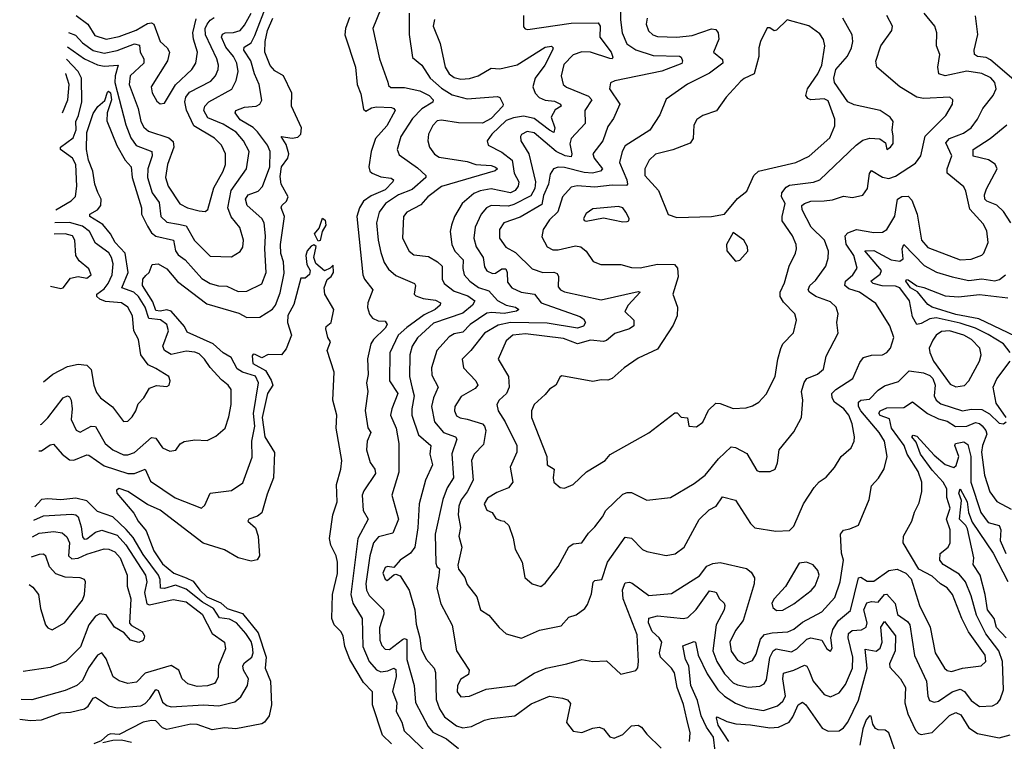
# Model space of a CAD drawing. Extents: x 1843161 to 1959474, y 907081 to 1016326.
# Tile 169 of 256: x 1846725 to 1851279, y 981726 to 985065. Entities that reach past the tile are written whole.
import ezdxf

# ---------------------------------------------------------------- set-up
doc = ezdxf.new("R2010")
doc.units = 0

msp = doc.modelspace()

# ---------------------------------------------------------------- linework, layer by layer
at = {"layer": '0CON20XD'}
for points in [[(1846821.2, 983192.9), (1846825, 983193.9), (1846855, 983223.9), (1846925, 983316.4), (1846945, 983324.5), (1846955, 983320.6), (1846962.3, 983305), (1846967, 983265), (1846962.6, 983215), (1846986, 983166), (1847005, 983157.1), (1847055, 983184.1), (1847075, 983183.5), (1847120.7, 983105), (1847155.5, 983075.5), (1847205, 983052.7), (1847225, 983051.9), (1847255, 983062.1), (1847335, 983132.9), (1847355, 983129.5), (1847385, 983084.3), (1847418.8, 983068.8), (1847446.5, 983073.5), (1847467.3, 983102.7), (1847485, 983113.1), (1847535, 983121.1), (1847591.7, 983118.3), (1847631.4, 983138.6), (1847674.5, 983175.5), (1847692.3, 983227.7), (1847702.1, 983285), (1847702.7, 983355), (1847688.9, 983375), (1847658.4, 983398.4), (1847605, 983455.5), (1847580, 983495), (1847555, 983518.8), (1847535, 983527.7), (1847495, 983530.9), (1847425, 983516.7), (1847394.6, 983534.6), (1847387.2, 983555), (1847413.3, 983625), (1847405.3, 983655), (1847376.3, 983676.3), (1847322.5, 983682.5), (1847304.2, 983735), (1847274.4, 983785), (1847252.9, 983805), (1847196.8, 983825), (1847225.8, 983895), (1847212.3, 983985), (1847166.1, 984035), (1847145, 984075.2), (1847108.4, 984118.4), (1847049.1, 984155), (1847048.9, 984165), (1847085, 984185.2), (1847100, 984205), (1847101, 984235), (1847086.2, 984266.2), (1847071.7, 984305), (1847063.4, 984365), (1847042.2, 984415), (1847034.2, 984465), (1847035, 984543.8), (1847065, 984630.8), (1847086.5, 984663.5), (1847118.2, 984691.8), (1847130.5, 984729.5), (1847135, 984734.4), (1847145, 984727.4), (1847149.3, 984695), (1847129.1, 984635), (1847127.6, 984597.6), (1847173.2, 984483.2), (1847212.1, 984415), (1847239.8, 984385), (1847245.6, 984335), (1847288.4, 984195), (1847288.3, 984165), (1847315, 984109.3), (1847335, 984079.2), (1847355, 984064.3), (1847435.4, 984045.4), (1847445.2, 983995.2), (1847457.2, 983977.2), (1847489.4, 983955), (1847567.8, 983867.8), (1847605.2, 983845.2), (1847643.9, 983833.9), (1847682.5, 983832.5), (1847735, 983808), (1847775, 983810), (1847845, 983842.9), (1847864.1, 983895), (1847858, 984005), (1847861.9, 984065), (1847855.2, 984125.2), (1847844.6, 984145), (1847776.2, 984206.2), (1847768.7, 984235), (1847781.3, 984255), (1847828.3, 984271.7), (1847847.1, 984292.9), (1847881.5, 984385), (1847883.3, 984455), (1847870.7, 984485), (1847825, 984546.9), (1847805, 984566.2), (1847745, 984602.6), (1847721.5, 984635), (1847724.8, 984645.2), (1847765, 984661.2), (1847818, 984665), (1847834.7, 984675.3), (1847845, 984693.3), (1847832.9, 984765), (1847810.2, 984815), (1847794.5, 984875), (1847761.1, 984925), (1847762.3, 984937.7), (1847795, 984957.7), (1847811.6, 984991.6), (1847869.2, 985140.8)], [(1846945, 984940), (1847023.8, 984883.8), (1847085, 984857.3), (1847115, 984849.7), (1847179.5, 984855), (1847165.7, 984805), (1847164.6, 984775.4), (1847215, 984579.1), (1847239.3, 984519.3), (1847263.5, 984483.5), (1847335.9, 984455), (1847337.7, 984435), (1847317, 984375), (1847315.2, 984335), (1847336.9, 984265), (1847369.6, 984219.6), (1847377.4, 984155), (1847405, 984128.3), (1847459.8, 984119.8), (1847495, 984111.2), (1847533.6, 984043.6), (1847605, 983971.1), (1847705, 983967.8), (1847745, 983993.3), (1847756.4, 984013.6), (1847759.3, 984045), (1847743.2, 984103.2), (1847702.7, 984152.7), (1847688.1, 984195), (1847702.4, 984275), (1847773.6, 984375), (1847785.6, 984455.6), (1847760, 984505), (1847726.4, 984545), (1847665, 984582.1), (1847595, 984612), (1847576.1, 984645), (1847580.8, 984665), (1847599.2, 984685), (1847705.9, 984744.1), (1847725.5, 984784.5), (1847734.4, 984825), (1847728.4, 984865), (1847713.2, 984895), (1847678.1, 984938.1), (1847657.8, 984985), (1847662.2, 984997.8), (1847674.4, 985005), (1847713.2, 985006.8), (1847744, 985016), (1847765, 985039.4), (1847795.5, 985095)], [(1846949.7, 985006.6), (1846983.1, 984993.1), (1847015, 984958.3), (1847065, 984923), (1847115, 984910.6), (1847175, 984923.6), (1847255, 984954.1), (1847278.3, 984948.3), (1847282.6, 984915), (1847298.3, 984885), (1847298.4, 984865), (1847235.7, 984805), (1847230.7, 984765), (1847272.4, 984655), (1847284.3, 984594.3), (1847298.2, 984568.2), (1847320, 984550), (1847415, 984518.3), (1847435, 984501.9), (1847438.1, 984475), (1847408, 984395), (1847398.8, 984335), (1847410.9, 984295), (1847465, 984213.8), (1847500.8, 984195), (1847555, 984180.5), (1847582.4, 984177.6), (1847595, 984187.5), (1847622.8, 984287.2), (1847666.2, 984365), (1847676.4, 984395), (1847677.3, 984445), (1847658, 984485), (1847625, 984517.6), (1847529.4, 984575), (1847496.6, 984646.6), (1847489.2, 984685), (1847493.8, 984706.2), (1847510.2, 984729.8), (1847608.7, 984781.4), (1847629.7, 984805), (1847642.8, 984835), (1847644.7, 984855), (1847636.5, 984885), (1847583.3, 984995), (1847582.6, 985025), (1847591.4, 985045), (1847605, 985063.8), (1847624.3, 985075.7)], [(1846985.2, 985085.2), (1847039.3, 985045), (1847072.5, 984992.5), (1847125, 984976), (1847185, 984987), (1847262.7, 985017.3), (1847315, 985047.7), (1847335, 985050.8), (1847345, 985044.5), (1847374, 984964), (1847407.5, 984935), (1847416.9, 984915), (1847407.9, 984875), (1847333.4, 984755), (1847337.4, 984727.4), (1847358.9, 984688.9), (1847375, 984675.6), (1847395, 984678.6), (1847446, 984764), (1847520.6, 984835), (1847539.3, 984865), (1847547.8, 984915), (1847528.5, 984975), (1847526.2, 985005), (1847540.6, 985069.4)], [(1848394.8, 985115), (1848358.5, 985025), (1848388.9, 984885), (1848426.9, 984776.9), (1848430.7, 984760.7), (1848441.6, 984751.6), (1848505, 984751), (1848575, 984736.1), (1848618.4, 984715), (1848637.6, 984695), (1848636.3, 984683.7), (1848585, 984652.5), (1848541.1, 984608.9), (1848487.9, 984525), (1848470, 984465), (1848480.6, 984440.6), (1848565, 984379.4), (1848603.5, 984345), (1848603.8, 984335), (1848540.7, 984279.3), (1848476.7, 984255), (1848417.2, 984215), (1848387.5, 984175), (1848375.7, 984125), (1848382, 984045), (1848395, 983988), (1848411.2, 983941.2), (1848430.3, 983910.3), (1848465, 983881.8), (1848550.6, 983845), (1848555.6, 983835), (1848549.2, 983795), (1848557.3, 983787.3), (1848591.2, 983775), (1848647.6, 983767.6), (1848670.3, 983755), (1848669.2, 983745), (1848645.7, 983725), (1848595, 983699.9), (1848515, 983641.9), (1848475.3, 983605), (1848436.4, 983523.6), (1848435.7, 983395), (1848473.9, 983335), (1848445.3, 983265), (1848439.4, 983235), (1848465.3, 983175), (1848477.7, 983105), (1848478.2, 982971.8), (1848446.7, 982865), (1848476.9, 982755), (1848450.5, 982689.5), (1848385, 982672.7), (1848361, 982645), (1848343.6, 982585), (1848325.5, 982455), (1848329.1, 982425), (1848341, 982401), (1848406.7, 982335), (1848408.4, 982315), (1848388.4, 982251.6), (1848390.2, 982195), (1848399.9, 982169.9), (1848415, 982152.5), (1848435, 982151.2), (1848495, 982196.8), (1848505, 982202.4), (1848515, 982197.8), (1848514.6, 982104.6), (1848549.7, 981985), (1848555.9, 981905.9), (1848613.8, 981795), (1848635, 981768.2), (1848698.2, 981738.2), (1848755, 981692.9)], [(1848526.6, 985095), (1848526.5, 984996.5), (1848540.9, 984890.9), (1848585, 984854.5), (1848622.9, 984795), (1848675, 984748), (1848725, 984717.9), (1848795, 984699.3), (1848935, 984710.6), (1848945.5, 984705.5), (1848960.6, 984675), (1848960, 984665), (1848905, 984608.3), (1848865, 984587.3), (1848755, 984587.6), (1848675, 984601), (1848655, 984597.8), (1848635, 984576.5), (1848615.9, 984535), (1848612.7, 984505), (1848619.7, 984475), (1848642.7, 984442.7), (1848665, 984430), (1848795, 984409.5), (1848835.1, 984395.1), (1848905, 984390.2), (1848925, 984383.1), (1848935.4, 984375), (1848923.2, 984366.8), (1848675, 984293.5), (1848612.5, 984245), (1848580.5, 984209.5), (1848515, 984175.4), (1848499.6, 984155), (1848495.6, 984055), (1848525.7, 983995), (1848547.2, 983977.2), (1848615, 983970.3), (1848657.7, 983945), (1848678.5, 983925), (1848679.4, 983865), (1848687.5, 983845), (1848735, 983810), (1848797.8, 983787.8), (1848830, 983765), (1848819.5, 983745), (1848775, 983707.8), (1848638.2, 983661.8), (1848565, 983592.7), (1848540.5, 983555), (1848529.8, 983515), (1848528, 983415), (1848539.9, 983359.9), (1848550, 983325), (1848537.8, 983265), (1848539.1, 983235), (1848569.7, 983145), (1848626.1, 983095), (1848621.1, 983055), (1848634.1, 983005), (1848602.4, 982935), (1848572.8, 982825), (1848566.5, 982713.5), (1848551.8, 982625), (1848532.8, 982597.2), (1848485, 982564.3), (1848455, 982530), (1848425.6, 982535.6), (1848415, 982530.6), (1848404.1, 982504.1), (1848415, 982476.2), (1848425, 982471.2), (1848455, 982496.7), (1848465, 982500), (1848485, 982492), (1848526, 982425), (1848552.3, 982335), (1848558.1, 982268.1), (1848575.3, 982205), (1848581.6, 982155), (1848605, 982106.5), (1848641.2, 982065), (1848648.2, 982045), (1848650.3, 981920.3), (1848665.9, 981875.9), (1848690.2, 981840.2), (1848745, 981797.3), (1848775, 981788.2), (1848814.8, 981795.2), (1848875, 981824.7), (1848905, 981832.4), (1849015, 981844.6), (1849090.6, 981899.4), (1849175, 981935.4), (1849236.1, 981926.1), (1849257.9, 981917.9), (1849271.9, 981901.9), (1849253.2, 981813.2), (1849285, 981772.9), (1849325, 981767.3), (1849375, 981787.5), (1849405, 981791.5), (1849425, 981784.5), (1849455, 981747.1), (1849475, 981741.4), (1849515, 981758.6), (1849555, 981798.1), (1849585, 981801.1), (1849601.5, 981791.5), (1849625, 981760), (1849691.5, 981695)], [(1849054.4, 985085), (1849055, 985032.5), (1849063, 985023), (1849075, 985020.6), (1849275, 985049.3), (1849400.2, 985050.2), (1849409.4, 985035), (1849407.5, 984985), (1849460, 984915), (1849467.9, 984892.1), (1849465.5, 984884.5), (1849455, 984885.5), (1849365, 984914.5), (1849325, 984917), (1849285, 984902.9), (1849241.6, 984858.4), (1849229.3, 984805), (1849238.5, 984765), (1849253.3, 984753.3), (1849355, 984711.8), (1849370.9, 984695), (1849338.4, 984645), (1849339.6, 984585), (1849274.7, 984515), (1849268.9, 984491.1), (1849278.7, 984445), (1849275, 984431.1), (1849247.3, 984435), (1849206.1, 984455), (1849105, 984542.6), (1849072.4, 984547.6), (1849045.3, 984534.7), (1849040.4, 984525), (1849042.7, 984505), (1849080, 984445), (1849109.8, 984315), (1849107.6, 984285), (1849088.9, 984251.1), (1849009.6, 984210.4), (1848985, 984203.3), (1848905, 984206.1), (1848884, 984195), (1848859.7, 984165), (1848831.1, 984105), (1848825.8, 984055), (1848836.8, 984015), (1848868.1, 983965), (1848875, 983921.4), (1848885, 983903.9), (1848910.9, 983890.9), (1848925, 983892.9), (1848955, 983913.1), (1848972.6, 983912.6), (1848979.8, 983895), (1848980.9, 983850.9), (1849000.5, 983825), (1849044.8, 983804.8), (1849106, 983796), (1849136.2, 983755), (1849315, 983691.9), (1849331.8, 983681.8), (1849341.6, 983665), (1849332.6, 983647.4), (1849305, 983638.8), (1849165, 983661.3), (1848995, 983664.2), (1848937.4, 983652.6), (1848874, 983615), (1848811.8, 983535), (1848771.6, 983495), (1848776.9, 983455), (1848834.7, 983395), (1848843.3, 983375), (1848831.5, 983358.5), (1848767.4, 983322.6), (1848738, 983275), (1848735.4, 983255), (1848745, 983231.9), (1848762.4, 983222.4), (1848795, 983216.9), (1848864.8, 983194.8), (1848875.3, 983185), (1848880, 983165), (1848869.8, 983100.2), (1848826.2, 983055), (1848814.7, 983025), (1848822.7, 982935), (1848795, 982880.4), (1848766.3, 982843.7), (1848756.6, 982815), (1848752.6, 982775), (1848763.8, 982715), (1848756.2, 982676.2), (1848770, 982625), (1848751, 982541), (1848755, 982522.5), (1848782.9, 982485), (1848795, 982452), (1848838.5, 982395), (1848855.7, 982335), (1848895, 982310.6), (1848942.5, 982252.5), (1848975, 982224), (1849045, 982203.1), (1849129.3, 982240.7), (1849229.4, 982260.6), (1849265, 982300.4), (1849298.3, 982311.7), (1849338.4, 982341.6), (1849350.8, 982359.2), (1849368.9, 982408.9), (1849377.7, 982462.3), (1849385, 982471.1), (1849417.1, 982475), (1849444.3, 982555), (1849525, 982670.6), (1849555, 982667.1), (1849605, 982614.5), (1849625, 982604.5), (1849715, 982585.6), (1849756.1, 982593.9), (1849798.9, 982625), (1849867.9, 982752.1), (1849913.2, 982796.8), (1849945.7, 982814.3), (1849975, 982857.8), (1850035, 982842.9), (1850105, 982734.2), (1850125, 982714.4), (1850221.7, 982698.3), (1850285, 982702), (1850305, 982722), (1850350.8, 982825), (1850399.6, 982900.4), (1850423.3, 982926.7), (1850455, 982948), (1850493, 982993), (1850525, 983044.2), (1850570.6, 983085), (1850584.5, 983115), (1850585.4, 983134.6), (1850575.9, 983195), (1850559.7, 983235), (1850536.7, 983265), (1850493.3, 983295), (1850483.2, 983315), (1850481.8, 983335), (1850499.6, 983355), (1850578.2, 983405), (1850610.6, 983479.4), (1850627.7, 983502.3), (1850665, 983513.5), (1850715, 983514.5), (1850735.7, 983525), (1850751.9, 983545), (1850768.5, 983595), (1850749.4, 983649.4), (1850685, 983752.5), (1850608.5, 983805), (1850560.3, 983820.3), (1850542.1, 983835), (1850544.2, 983855.8), (1850578.8, 983885), (1850598.8, 983915), (1850583, 983975), (1850547, 984027), (1850542.5, 984065), (1850555, 984079), (1850595, 984095.2), (1850675, 984081.1), (1850715, 984082.3), (1850736.1, 984093.9), (1850773, 984157), (1850784.7, 984235.3), (1850805, 984246.7), (1850835, 984248.2), (1850851.1, 984231.1), (1850876.1, 984165), (1850896.2, 984045), (1850925, 984011.8), (1851075, 983953.8), (1851125, 983956.8), (1851174.6, 983975.4), (1851184.4, 983985), (1851204.6, 984035), (1851198, 984088), (1851181, 984121), (1851119.1, 984189.1), (1851101.8, 984271.8), (1851092.3, 984292.3), (1851015.4, 984355), (1851014.7, 984375), (1851036.7, 984435), (1851008.8, 984495), (1851025, 984516.1), (1851089.9, 984540.1), (1851125.4, 984565), (1851155.3, 984605), (1851179.2, 984655), (1851226.9, 984715), (1851240.6, 984745), (1851234.7, 984775), (1851216.3, 984796.3), (1851175, 984816), (1851105, 984827.9), (1851005, 984806.2), (1850976.9, 984815), (1850970.8, 984845), (1850980.7, 984905), (1850965.6, 984945), (1850966.7, 985005), (1850956.9, 985035), (1850908.9, 985095)], [(1849504.3, 985115), (1849503, 985065), (1849511.1, 985005), (1849533.7, 984953.7), (1849575, 984925.6), (1849655, 984899.3), (1849776.9, 984896.9), (1849785, 984892.5), (1849790.9, 984875), (1849786.6, 984863.4), (1849695, 984827.9), (1849477.2, 984782.8), (1849456.9, 984773.1), (1849453.5, 984745), (1849500.8, 984675), (1849471.9, 984608.1), (1849445, 984570.8), (1849422.7, 984505), (1849375.4, 984445), (1849381.8, 984425), (1849420.4, 984375), (1849411.8, 984365), (1849374.3, 984355.7), (1849335, 984359.1), (1849245, 984382), (1849215, 984382.6), (1849194.4, 984375.6), (1849179.1, 984350.9), (1849171.2, 984305), (1849147.9, 984252.1), (1849139.7, 984210.3), (1849039, 984151), (1848964.5, 984125), (1848943.4, 984095), (1848944, 984055), (1848973.2, 984013.2), (1849018, 983988), (1849095, 983912.1), (1849145, 983896.4), (1849195, 983897.8), (1849210.9, 983890.9), (1849216.4, 983876.4), (1849215, 983828.6), (1849225.6, 983815.6), (1849245, 983806.4), (1849415, 983769.3), (1849585, 983808.1), (1849595, 983805.4), (1849539.8, 983745), (1849523.9, 983715), (1849564.7, 983675), (1849565, 983648.9), (1849544.6, 983635.4), (1849476.8, 983613.2), (1849439.4, 983580.6), (1849425, 983576), (1849365, 983582.9), (1849305, 983565.8), (1849240.7, 983590.7), (1849065, 983611.9), (1849005, 983606.1), (1848975, 983580), (1848937.5, 983495), (1848986, 983415), (1848988.6, 983365), (1848975.8, 983335), (1848941.8, 983305), (1848931.2, 983285), (1848938, 983255), (1848970, 983205), (1849023.5, 983095), (1849023.4, 983065), (1848993.8, 982995), (1849005.6, 982925), (1848985, 982898.5), (1848931.6, 982878.4), (1848888.7, 982851.3), (1848873.5, 982825), (1848885.3, 982795.3), (1848910, 982785), (1848927.5, 982757.5), (1848948.6, 982748.6), (1848965, 982744.4), (1848986.9, 982725), (1849006.6, 982666.6), (1849016, 982615), (1849048.1, 982555), (1849061.4, 982485), (1849094.5, 982454.5), (1849135, 982442.9), (1849155, 982458), (1849215, 982535.8), (1849264, 982626), (1849285, 982640.5), (1849325, 982644.3), (1849355, 982690), (1849385, 982718.1), (1849420.5, 982765), (1849435.6, 982795), (1849515, 982869.6), (1849535, 982877.9), (1849555, 982877.8), (1849625, 982841.9), (1849735, 982854.4), (1849845, 982919.1), (1849895, 982957.8), (1849956.8, 983033.2), (1850015, 983088.5), (1850035, 983086.2), (1850088.2, 983058.2), (1850119.2, 983005), (1850135, 982979.2), (1850145, 982974.4), (1850195.8, 982974.2), (1850218.8, 982985), (1850230, 983015), (1850237.5, 983075), (1850305, 983158), (1850341.1, 983225), (1850347.8, 983305), (1850341.2, 983345), (1850352.9, 983387.1), (1850365.7, 983405), (1850415, 983425.5), (1850442.1, 983447.9), (1850455, 983509.2), (1850510.4, 983615), (1850504.5, 983665), (1850510, 983705), (1850501.5, 983735), (1850475, 983759.3), (1850406.5, 983785), (1850377.3, 983805), (1850372.3, 983815), (1850379.6, 983835), (1850405, 983858.9), (1850453.5, 983925), (1850465, 983962.5), (1850465.4, 983994.6), (1850447.8, 984045), (1850385, 984105.3), (1850343.5, 984185), (1850342.5, 984205), (1850354.4, 984215.6), (1850384, 984226), (1850445, 984227.6), (1850485, 984232), (1850535, 984248.7), (1850577.2, 984242.8), (1850625, 984254), (1850646.2, 984285), (1850655.9, 984354.1), (1850665, 984367.8), (1850715, 984336.3), (1850745, 984330.2), (1850775, 984341.6), (1850868.9, 984401.1), (1850893.6, 984435), (1850913.3, 984526.7), (1851008.3, 984621.7), (1851039.1, 984675), (1851041.4, 984695), (1851026.4, 984706.4), (1850905, 984700), (1850875, 984707.2), (1850796, 984755), (1850690, 984845), (1850684.2, 984874.2), (1850708.2, 984945), (1850758.1, 985015), (1850761.1, 985035), (1850735.4, 985085)], [(1851325.2, 984785), (1851215, 984880), (1851195, 984890), (1851154.4, 984894.4), (1851141.2, 984905), (1851139.1, 984925), (1851156.8, 984996.8), (1851145, 985083.3)], [(1846812.6, 983070.6), (1846825, 983071), (1846865, 983097.6), (1846881.5, 983101.5), (1846920.7, 983055), (1846955, 983029.1), (1846975, 983026.9), (1847035, 983051.3), (1847045, 983050), (1847115, 983001.3), (1847225, 982965.6), (1847255, 982965.7), (1847305, 982986.2), (1847329.7, 982929.8), (1847443, 982853), (1847565, 982805.8), (1847581.1, 982818.9), (1847605.6, 982874.4), (1847705, 982886.9), (1847757.3, 982922.7), (1847799.4, 983040.6), (1847798.9, 983115), (1847811.5, 983185), (1847806.7, 983243.3), (1847828.6, 983385), (1847815, 983415.2), (1847755.1, 983435.1), (1847730.1, 983450.1), (1847702.2, 983502.2), (1847665, 983523.4), (1847620, 983565), (1847500, 983620), (1847486.7, 983645), (1847425, 983717), (1847405, 983722.7), (1847375, 983716.7), (1847355, 983719.8), (1847340.3, 983760.3), (1847293.1, 983835), (1847294.7, 983865), (1847308.3, 983881.7), (1847323.3, 983895), (1847336.7, 983933.3), (1847365, 983936.2), (1847405, 983913.3), (1847454.1, 983854.1), (1847590.4, 983750.4), (1847737.5, 983707.5), (1847775, 983688.1), (1847835, 983688.2), (1847893.7, 983726.3), (1847908.2, 983745), (1847929, 983801), (1847948.2, 983891.8), (1847945.6, 983945), (1847932.9, 983982.9), (1847930.9, 984025), (1847950, 984155), (1847933.6, 984195), (1847936.5, 984205), (1847958, 984225), (1847965.7, 984245), (1847933.8, 984305), (1847929.7, 984339.7), (1847936.2, 984385), (1847964.8, 984425), (1847969.8, 984445), (1847957.4, 984487.4), (1847934.4, 984525), (1847985, 984517.2), (1848011.2, 984521.2), (1848024.6, 984535), (1848028.4, 984565), (1847981.6, 984665), (1847983.1, 984725), (1847945.3, 984805), (1847905, 984828.4), (1847883.9, 984853.9), (1847859.2, 984915), (1847859.3, 984965), (1847870.9, 985015), (1847895, 985071.8)], [(1848250.6, 985075), (1848231.8, 985025), (1848228.4, 984995), (1848277.5, 984845), (1848285.4, 984765), (1848301.8, 984721.8), (1848315, 984651.2), (1848325, 984641.8), (1848352.2, 984657.8), (1848375, 984661.7), (1848445, 984658.7), (1848455.8, 984655), (1848461.5, 984645), (1848423.4, 984575), (1848370.3, 984515), (1848350.3, 984455), (1848339.6, 984385), (1848344.5, 984365), (1848355.7, 984355), (1848395, 984338.4), (1848442.6, 984332.6), (1848452.9, 984325), (1848450, 984315), (1848415, 984277.9), (1848350.2, 984249.8), (1848314.7, 984225), (1848297, 984195), (1848284.4, 984155), (1848311.1, 983885), (1848318.9, 983865), (1848358.5, 983815), (1848335.4, 983755), (1848333.8, 983733.8), (1848343.3, 983703.3), (1848357.1, 983685), (1848382.3, 983672.3), (1848415, 983670), (1848424.2, 983655), (1848415, 983638.2), (1848360.7, 983585), (1848349.3, 983565), (1848333.9, 983496.1), (1848336.2, 983423.8)], [(1848644, 985066), (1848637.3, 985035), (1848669.1, 984955), (1848692.9, 984845), (1848711.5, 984815), (1848735, 984797.6), (1848765, 984789.8), (1848805, 984792.6), (1848845.5, 984805), (1848905, 984840.6), (1848945, 984837.5), (1849025, 984857.3), (1849155, 984938.5), (1849185, 984942.9), (1849191.9, 984935), (1849188.8, 984925), (1849153.5, 984855), (1849109, 984795), (1849098.5, 984755), (1849109.6, 984725), (1849128.2, 984705), (1849155, 984693.4), (1849198.1, 984688.1), (1849225.4, 984675), (1849228.5, 984665), (1849202, 984648), (1849183, 984615), (1849199.2, 984565), (1849195.8, 984544.2), (1849175, 984553.8), (1849105, 984608.1), (1849055, 984618.9), (1849008.5, 984611.5), (1848975, 984598.5), (1848907.9, 984535), (1848887.1, 984505), (1848891.4, 984485), (1848955, 984452.6), (1849002.6, 984415), (1849012.5, 984355), (1849033.9, 984315), (1849029.6, 984295), (1849016.5, 984275), (1848995, 984264.9), (1848905, 984282.8), (1848855, 984273.5), (1848825, 984260.5), (1848770.8, 984215), (1848735.8, 984154.2), (1848721.2, 984115), (1848715.5, 984085), (1848723.3, 984025), (1848737.2, 983995), (1848775.7, 983955), (1848773.7, 983913.7), (1848780.9, 983885), (1848806.3, 983856.3), (1848846.7, 983826.7), (1848895, 983810.5), (1848935, 983766.8), (1848975, 983744.8), (1849017.8, 983735), (1849032.9, 983725), (1849022.7, 983717.3), (1848965, 983706.6), (1848908.8, 983711.2), (1848885, 983706.9), (1848808.1, 983655), (1848775, 983619.8), (1848735, 983611.1), (1848711.4, 983598.6), (1848653.5, 983535), (1848630, 983455), (1848630.9, 983420.9), (1848660, 983365), (1848638.6, 983315), (1848629.5, 983275), (1848643.7, 983205), (1848684.7, 983155), (1848741.2, 983135), (1848746.7, 983125), (1848723.4, 983056.6), (1848731.1, 982945), (1848701.2, 982898.8), (1848681.3, 982845), (1848646.7, 982685), (1848649.9, 982549.9), (1848654.5, 982535), (1848666.9, 982525), (1848663, 982493), (1848654.3, 982434.3), (1848672.2, 982362.2), (1848724.3, 982264.3), (1848744.5, 982145), (1848804.4, 982055), (1848800, 982035), (1848765, 982014.4), (1848749.3, 981985), (1848748, 981955), (1848765, 981931.8), (1848805, 981935.5), (1848881.9, 981968.1), (1849015, 981984.7), (1849105, 982042), (1849160, 982065), (1849255, 982084.1), (1849325, 982105.5), (1849375, 982096.4), (1849438.3, 982098.3), (1849505, 982036.7), (1849575, 982054.2), (1849583.3, 982066.7), (1849586.9, 982095), (1849581.1, 982218.9), (1849516.3, 982385), (1849513.3, 982426.7), (1849525, 982459.5), (1849545, 982462.9), (1849558.3, 982458.3), (1849635, 982401.2), (1849739.8, 982410.2), (1849868.5, 982491.5), (1849903.2, 982536.8), (1849931.1, 982548.9), (1849965, 982553.8), (1850086.2, 982526.2), (1850108.8, 982508.8), (1850122.9, 982482.9), (1850122.5, 982455), (1850070.7, 982285), (1850035, 982238.9), (1850010, 982185), (1850015, 982143.3), (1850045, 982102.1), (1850075, 982085.4), (1850115, 982100.4), (1850131.1, 982128.9), (1850150.6, 982199.4), (1850170.1, 982219.9), (1850205, 982228.9), (1850277.7, 982232.3), (1850305, 982245.8), (1850345, 982278.2), (1850434.8, 982325.2), (1850495, 982391.1), (1850519.2, 982465), (1850535.4, 982565), (1850526.3, 982596.3), (1850521.4, 982685), (1850535, 982704), (1850565, 982708.8), (1850605, 982726.7), (1850653.3, 982845), (1850665, 982908.8), (1850696.6, 982943.4), (1850723.1, 982986.9), (1850737.1, 983045), (1850725.2, 983115), (1850700.7, 983155), (1850615.7, 983255), (1850604.6, 983275), (1850603.8, 983296.2), (1850615, 983304.2), (1850655, 983308.9), (1850695, 983351.2), (1850725, 983370.7), (1850789.4, 983390.6), (1850839.4, 983440.6), (1850905, 983430.7), (1850935, 983419.8), (1850948.9, 983405), (1850959, 983375), (1850953.9, 983325), (1850964.2, 983305), (1850985, 983288.4), (1851085, 983254.8), (1851125, 983262.8), (1851175, 983261.6), (1851211, 983241), (1851255, 983198.1), (1851275, 983195.8), (1851287.5, 983205)], [(1849627, 985073), (1849623.1, 985045), (1849633.6, 985013.6), (1849652.9, 984995), (1849675, 984987.7), (1849765, 984984.7), (1849835, 984992), (1849925, 985023.4), (1849945, 985019.5), (1849954.7, 985004.7), (1849958.2, 984975), (1849934.4, 984915), (1849975, 984881.4), (1849977.1, 984865), (1849915, 984817.3), (1849813.3, 984766.7), (1849715, 984697.8), (1849685.5, 984625), (1849638.9, 984555), (1849525, 984482.1), (1849510.8, 984455), (1849499.5, 984405), (1849533, 984325), (1849536.4, 984305), (1849532, 984298), (1849465, 984299.4), (1849385, 984290.8), (1849303.4, 984296.6), (1849275, 984290.4), (1849234.7, 984245), (1849213.1, 984176.9), (1849175, 984138.8), (1849146.2, 984095), (1849140.5, 984060.5), (1849164.6, 984015), (1849191.1, 984001.1), (1849215, 983999.8), (1849295, 984019.2), (1849320.8, 984015), (1849344.5, 983995), (1849377.2, 983947.2), (1849412.6, 983932.6), (1849505, 983932.7), (1849555, 983918.2), (1849595, 983916.9), (1849675, 983933.8), (1849752.7, 983932.7), (1849768, 983915), (1849770.8, 983875), (1849746, 983795), (1849767.1, 983735), (1849765.4, 983695), (1849747.8, 983652.2), (1849675, 983541.1), (1849585, 983498.6), (1849520, 983455), (1849465, 983405.7), (1849445, 983397.1), (1849415, 983399.1), (1849375, 983390.6), (1849232.7, 983417.3), (1849225, 983413.3), (1849204.2, 983375), (1849174.7, 983355.3), (1849155, 983331.4), (1849104.3, 983285), (1849092.2, 983255), (1849091.8, 983225), (1849162.2, 983045), (1849164.4, 983005), (1849197.5, 982985), (1849192.1, 982945), (1849195.5, 982925.5), (1849225, 982901.2), (1849245, 982898), (1849285, 982914.2), (1849346.1, 982973.9), (1849432.5, 983025), (1849456.5, 983053.5), (1849635, 983154.4), (1849755, 983245.8), (1849765.8, 983245.8), (1849785, 983226.7), (1849813, 983223), (1849820, 983185), (1849855, 983181.2), (1849885, 983203.3), (1849911.2, 983258.8), (1849945, 983290.8), (1849965, 983289.4), (1850025, 983266.4), (1850085, 983270), (1850115, 983278.2), (1850144.3, 983295), (1850176.8, 983333.2), (1850219.6, 983415), (1850231.2, 983495), (1850245.4, 983544.6), (1850255, 983565.8), (1850304.2, 983615.8), (1850317.1, 983675), (1850310, 983705), (1850257.9, 983757.9), (1850241.8, 983785), (1850242.7, 983805), (1850262.4, 983847.6), (1850283.8, 983925), (1850313.8, 983985), (1850317.7, 984005), (1850316.1, 984025), (1850298.9, 984065), (1850251.9, 984135), (1850250.8, 984155), (1850265.2, 984215), (1850248.7, 984245), (1850249.6, 984265), (1850269.4, 984290.6), (1850285, 984299.5), (1850396, 984314), (1850426, 984324), (1850594.5, 984485), (1850625, 984507.3), (1850656.7, 984516.7), (1850703.7, 984513.7), (1850728.8, 984495), (1850735, 984464.2), (1850753.3, 984475), (1850765, 984493.3), (1850765, 984527.5), (1850760.8, 984555), (1850765.6, 984595), (1850750.8, 984615), (1850705, 984644.5), (1850585, 984671.5), (1850555, 984685.4), (1850494.1, 984775), (1850490, 984795), (1850500.3, 984835), (1850553.4, 984896.6), (1850572.4, 984935), (1850578.7, 984965), (1850574.6, 984995), (1850532.2, 985072.2)], [(1849765, 984150.8), (1849925, 984154.2), (1849985, 984166.2), (1850045, 984237.5), (1850087.9, 984272.1), (1850120.6, 984345), (1850142.5, 984365), (1850315, 984405.2), (1850376.2, 984433.8), (1850471.2, 984518.8), (1850495.4, 984575), (1850495.5, 984604.5), (1850465, 984690.7), (1850445, 984699.3), (1850384.3, 984694.3), (1850370.4, 984700.4), (1850361.2, 984715), (1850368.7, 984745), (1850417.2, 984815), (1850434.8, 984855), (1850449.2, 984945), (1850443.2, 984973.2), (1850425, 985000), (1850375, 985036.4), (1850275, 985064.2), (1850225, 985017.5), (1850214.2, 985014.2), (1850195, 985027.5), (1850182, 985028), (1850151.4, 984965), (1850144.3, 984935), (1850144.2, 984895), (1850122.5, 984815), (1850075, 984793.6), (1850059.6, 984780.4), (1849993.1, 984706.9), (1849947, 984643), (1849885, 984621.5), (1849856.6, 984603.4), (1849843.2, 984576.8), (1849839.1, 984515), (1849825.6, 984494.4), (1849745, 984462.5), (1849665, 984442.5), (1849636.2, 984415), (1849615.5, 984375), (1849616.4, 984345), (1849679.5, 984275), (1849723.9, 984163.9), (1849765, 984150.8)], [(1846891.6, 984186), (1846963.3, 984226.7), (1846982.6, 984247.4), (1846988.9, 984295), (1846984.3, 984395), (1846968.9, 984425), (1846913.4, 984465), (1846914.1, 984475), (1846971.8, 984518.2), (1846986, 984556), (1846984.5, 984595), (1846997.3, 984622.7), (1847011.8, 984685), (1847011.2, 984795), (1846995.2, 984825), (1846940.9, 984882.1)], [(1846923.3, 984633.9), (1846948, 984695), (1846952.9, 984765), (1846937.9, 984815), (1846936.3, 984817.2)], [(1851309.5, 984125), (1851275, 984177.5), (1851245, 984206.6), (1851198.9, 984225), (1851188.6, 984235), (1851187.7, 984255), (1851196.9, 984283.1), (1851245.6, 984375), (1851237.3, 984397.3), (1851206.5, 984416.5), (1851135, 984434.5), (1851134.6, 984465), (1851212.9, 984515), (1851290.8, 984579.2)], [(1849515, 984130), (1849535, 984131.2), (1849542.5, 984135), (1849543.3, 984145), (1849528.8, 984175), (1849514.1, 984194.1), (1849495, 984200.8), (1849375, 984189.5), (1849345, 984168.6), (1849332.5, 984145), (1849336, 984136), (1849345, 984132.9), (1849425, 984148.8), (1849515, 984130)], [(1846835.1, 983389.3), (1846877.5, 983425), (1846945, 983460.3), (1846995, 983471.6), (1847035, 983466.2), (1847055, 983446.2), (1847067.3, 983375), (1847080.3, 983340.3), (1847098.6, 983315), (1847153.9, 983273.9), (1847205, 983205.8), (1847225, 983207.5), (1847245, 983227.5), (1847262.5, 983255), (1847272.7, 983287.3), (1847298.1, 983315), (1847325, 983360.8), (1847357.6, 983372.4), (1847405, 983368.8), (1847416.7, 983375), (1847420, 983395), (1847413.8, 983415), (1847355, 983450.8), (1847319.1, 983469.1), (1847285.3, 983515), (1847273.6, 983585), (1847252.4, 983625), (1847246.1, 983695), (1847224.2, 983735), (1847195.7, 983755.7), (1847121.1, 983761.1), (1847095, 983772), (1847081.8, 983785), (1847081.5, 983795), (1847115, 983820.7), (1847134.5, 983845), (1847152.2, 983885), (1847156.3, 983935), (1847149.8, 983965), (1847137.3, 983987.3), (1847075, 984031.6), (1847047, 984085), (1847015, 984110.5), (1846955, 984126.3), (1846887.3, 984125.6)], [(1848105, 984041.2), (1848088.9, 984075), (1848109.6, 984100.4), (1848125, 984146.7), (1848137.3, 984137.3), (1848140, 984115), (1848124.4, 984085.6), (1848115, 984044.2), (1848105, 984041.2)], [(1846866.5, 983832.7), (1846915, 983821.9), (1846926, 983825), (1846960.2, 983869.8), (1846995, 983876.9), (1847035, 983868.9), (1847055.3, 983884.7), (1847045, 983912.5), (1847000.2, 983950.2), (1846984.2, 983974.2), (1846978.9, 984045), (1846968.5, 984065), (1846934.5, 984074.5), (1846883.5, 984072.6)], [(1850035, 983947.5), (1850055, 983952.5), (1850093.3, 983995), (1850091.2, 984015), (1850073.8, 984045), (1850025, 984080), (1849994.6, 984025), (1849995.9, 983995.9), (1850035, 983947.5)], [(1848444.7, 981714.7), (1848403.5, 981755), (1848357, 981895), (1848355.8, 981955), (1848315, 981997.9), (1848252.2, 982105), (1848229, 982165), (1848220.8, 982215), (1848209.6, 982235), (1848179.2, 982265), (1848168.7, 982295), (1848172.2, 982405), (1848195, 982503.3), (1848194.7, 982555), (1848188.2, 982585), (1848163.4, 982633.4), (1848158, 982665), (1848173.8, 982775), (1848192.9, 982835), (1848189.5, 982915), (1848209.6, 982985), (1848214, 983025), (1848188.1, 983175), (1848191.8, 983235), (1848172.9, 983305), (1848179.4, 983435), (1848147.5, 983535), (1848162.5, 983575), (1848150, 983595), (1848140, 983635), (1848142.5, 983645), (1848165.7, 983664.3), (1848176.9, 983725), (1848136.2, 983795), (1848132.5, 983825), (1848146.7, 983863.3), (1848165, 983876.7), (1848176, 983896), (1848175, 983930), (1848160, 983915), (1848135, 983903.8), (1848095, 983937.5), (1848084.6, 983965), (1848096.7, 984016.7), (1848085, 984022.9), (1848072.9, 984017.1), (1848054.6, 983995.4), (1848047.9, 983975), (1848052.1, 983932.1), (1848067.9, 983905), (1848065, 983886.7), (1848045, 983870), (1848025, 983870), (1847992.4, 983747.6), (1847965, 983696), (1847963.9, 983665), (1847981.5, 983605), (1847957, 983543), (1847935, 983514), (1847873.9, 983516.1), (1847845, 983501.2), (1847814.1, 983515.9), (1847805, 983517.5), (1847799.2, 983510.8), (1847803.5, 983475), (1847862.2, 983442.3), (1847888.2, 983398.2), (1847894.8, 983375), (1847871.2, 983335), (1847846.6, 983225), (1847858.1, 983135), (1847903.1, 983063.1), (1847897.9, 982945), (1847869.6, 982870.4), (1847845, 982784), (1847825, 982768.5), (1847784.5, 982755), (1847780.4, 982745), (1847815, 982714.5), (1847827.2, 982675), (1847833.3, 982585), (1847823.3, 982566.7), (1847795, 982559.4), (1847735, 982575.3), (1847672.3, 982612.3), (1847572.5, 982642.5), (1847375, 982796.2), (1847315, 982821.5), (1847225, 982881.8), (1847185, 982896.8), (1847171.8, 982888.2), (1847174.4, 982875), (1847252.2, 982782.2), (1847272.9, 982745), (1847309.7, 982699.7), (1847345, 982608.5), (1847385, 982547.9), (1847438.3, 982505), (1847495, 982482.9), (1847526.9, 982466.9), (1847557.9, 982425), (1847590.5, 982395), (1847655, 982366.8), (1847685, 982340.7), (1847755, 982317.1), (1847827.7, 982227.7), (1847864.1, 982115), (1847860, 982065), (1847884.8, 982005), (1847888.8, 981895), (1847878.5, 981845), (1847857.5, 981815), (1847845, 981806.9), (1847725, 981784), (1847671.5, 981788.5), (1847615, 981780), (1847545, 981803.8), (1847515.9, 981805.9), (1847405, 981781.2), (1847385, 981789.3), (1847355, 981820.7), (1847335, 981823.1), (1847295.3, 981815), (1847185, 981757.9), (1847145, 981760.2), (1847130, 981755), (1847101.4, 981728.6), (1847067.1, 981715)], [(1851306.2, 983525), (1851274.7, 983565), (1851205, 983609.1), (1851145, 983637.9), (1851075, 983660.9), (1850963.4, 983686.6), (1850935, 983682), (1850895, 983659.3), (1850875, 983655.3), (1850855, 983690), (1850840, 983765), (1850795.2, 983825), (1850775, 983833), (1850714.7, 983834.7), (1850673.1, 983845), (1850661.5, 983855), (1850705, 983888.2), (1850711.2, 983905), (1850634.6, 983995.4), (1850675, 983998.1), (1850755, 983954.9), (1850795, 983947.4), (1850811.6, 983958.4), (1850806.5, 984005), (1850815, 984024.6), (1850908.6, 983928.6), (1850965, 983897.4), (1851037.1, 983875), (1851115, 983859.1), (1851175, 983865.7), (1851235, 983857.8), (1851256.1, 983863.9), (1851284.7, 983885.2)], [(1851365, 983584), (1851161.7, 983681.7), (1851055, 983701.7), (1850945.7, 983735.7), (1850925, 983748.2), (1850876.8, 983806.8), (1850845, 983825.3), (1850824.1, 983855.9), (1850826.1, 983863.9), (1850835, 983862.3), (1850874.3, 983834.3), (1850906.9, 983826.9), (1851005, 983787.1), (1851067.6, 983782.4), (1851165, 983793.7), (1851295, 983778.4)], [(1851055, 983366.1), (1851095, 983372.1), (1851115, 983394.4), (1851163.9, 983485), (1851171.2, 983515), (1851165.8, 983545), (1851126.5, 983585), (1851091.6, 983605), (1851025, 983625.4), (1850987.9, 983622.1), (1850964.4, 983605.6), (1850948, 983582), (1850932, 983545), (1850933.9, 983525), (1850952.2, 983485), (1851028.6, 983378.6), (1851055, 983366.1)], [(1851288.1, 983225), (1851240.8, 983290.8), (1851228.1, 983365), (1851245, 983403.1), (1851306.8, 983485)], [(1848336.2, 983423.8), (1848328.9, 983385), (1848334.7, 983345), (1848322.7, 983257.3), (1848335, 983176.7), (1848348.5, 983155), (1848331.3, 983115), (1848328, 983075), (1848345.8, 983015.8), (1848366.8, 982985), (1848370.6, 982965), (1848316.8, 982885), (1848309.2, 982865), (1848313.8, 982795), (1848336.5, 982755), (1848288.9, 982665), (1848256, 982405), (1848266.2, 982365), (1848309, 982295), (1848311.6, 982165), (1848341.6, 982095), (1848375, 982057.6), (1848395, 982047.7), (1848427.2, 982052.8), (1848455, 982065.3), (1848465, 982059.2), (1848466.5, 982025), (1848449, 981959), (1848469, 981905), (1848466.7, 981865), (1848491.9, 981815), (1848502.3, 981775), (1848655, 981628.2)], [(1850194.4, 982114.4), (1850210.3, 982145), (1850223.1, 982155), (1850295, 982141), (1850320, 982155), (1850365, 982199.7), (1850384.8, 982205.2), (1850434.2, 982194.2), (1850458, 982155), (1850475, 982143.8), (1850482.5, 982157.5), (1850477, 982205), (1850485.7, 982244.3), (1850512.5, 982285), (1850567.7, 982332.3), (1850605, 982482.3), (1850615, 982486.6), (1850645, 982467.9), (1850675, 982466.9), (1850745, 982516.2), (1850782.8, 982522.8), (1850824, 982505), (1850848.9, 982478.9), (1850886.2, 982355), (1850936.4, 982255), (1850958.9, 982135), (1851002.9, 982065), (1851015, 982053.8), (1851035, 982050), (1851085, 982064.2), (1851172, 982075), (1851193.8, 982095), (1851189.7, 982125), (1851113.4, 982233.4), (1851082, 982295), (1851039.7, 982405), (1851015, 982436.7), (1850984.6, 982455), (1850945, 982490.8), (1850883.3, 982523.3), (1850811.1, 982645), (1850812.5, 982675), (1850851.1, 982745), (1850863.1, 982786.9), (1850885, 982830), (1850897.4, 982882.6), (1850898, 982925), (1850880.7, 982975), (1850830.3, 983055), (1850815.7, 983095), (1850757.3, 983175), (1850748.5, 983218.5), (1850705, 983234.2), (1850698.6, 983245), (1850705, 983255.6), (1850735, 983269), (1850815, 983270.7), (1850855, 983296.9), (1850896.7, 983265), (1850923.4, 983243.4), (1850975, 983218.9), (1851015, 983208.1), (1851052.8, 983182.8), (1851105.9, 983184.1), (1851145, 983201.3), (1851165, 983196.8), (1851176.2, 983186.2), (1851192.8, 983165), (1851197.7, 983147.7), (1851177.9, 983095), (1851174.1, 983065), (1851187.7, 982957.7), (1851211.5, 982881.5), (1851245, 982835.5), (1851310.8, 982800.8)], [(1849941.1, 981681.1), (1849933.5, 981745), (1849902, 981792), (1849876.6, 981845), (1849860.3, 981915), (1849829.5, 981985), (1849820, 982075), (1849804.4, 982105), (1849792.5, 982167.5), (1849845, 982188.2), (1849850, 982185), (1849862.2, 982125), (1849905, 982038.5), (1849954.4, 981965), (1849985, 981935.7), (1850035, 981902.7), (1850085, 981883), (1850165, 981869.5), (1850230.1, 981889.9), (1850255, 981911.8), (1850267.5, 981935), (1850253.9, 982015), (1850258.4, 982041.6), (1850305, 982054.8), (1850355, 982079.2), (1850365, 982074.4), (1850374.8, 982054.8), (1850395, 982004.5), (1850445, 981943.1), (1850475, 981932), (1850515, 981950.4), (1850545, 981988.9), (1850576.6, 982065), (1850579.1, 982115), (1850557.4, 982205), (1850558.6, 982225), (1850575, 982239.4), (1850617.9, 982242.1), (1850639.6, 982255), (1850644.3, 982275), (1850629.7, 982335), (1850643.2, 982366.8), (1850665, 982373.9), (1850695, 982369.8), (1850724.2, 982405.8), (1850735, 982407.1), (1850773.4, 982363.4), (1850785, 982313.9), (1850830.8, 982280.8), (1850841.6, 982265), (1850863.8, 982123.8), (1850918.6, 982005), (1850925.5, 981935), (1850933.1, 981915), (1850955, 981907.3), (1850975, 981912.7), (1851037.5, 981955), (1851075, 981967.1), (1851095, 981957.3), (1851125.6, 981915.6), (1851165, 981887.7), (1851225, 981890.5), (1851247.1, 981902.9), (1851260.2, 981919.8), (1851275.3, 981965), (1851271.2, 982095), (1851253.9, 982145), (1851193.3, 982223.3), (1851150.6, 982310.6), (1851125, 982400), (1851098.9, 982465), (1851070, 982500), (1850996.2, 982545), (1850980.3, 982565), (1850982.9, 982595), (1851019.5, 982625), (1851028.4, 982645), (1851028.7, 982705), (1851011.2, 982755), (1851029.2, 982805), (1851012.6, 982855), (1851012.4, 982895), (1850995.5, 982925), (1850945, 982980.4), (1850890.8, 983055), (1850870.6, 983110.6), (1850851.8, 983135), (1850857.7, 983142.3), (1850875, 983137.8), (1850955, 983049.8)], [(1850955, 983049.8), (1851005, 983007.4), (1851045, 982993.1), (1851056.8, 983003.2), (1851068.6, 983045), (1851049.7, 983095), (1851052.9, 983105), (1851091.8, 983111.8), (1851110.1, 983100.1), (1851124.9, 983045), (1851123.9, 982925), (1851171, 982785), (1851205, 982738.6), (1851255.4, 982725), (1851262.2, 982705), (1851260.4, 982655), (1851285.3, 982595)], [(1851288.2, 982205), (1851242.4, 982252.4), (1851232, 982295), (1851201.7, 982335), (1851191.2, 982405), (1851167.6, 982495), (1851135.3, 982545), (1851137.3, 982575), (1851109, 982709), (1851101.2, 982725), (1851071.5, 982755), (1851081, 982841), (1851069.1, 982875), (1851075, 982894.3), (1851107.8, 982835), (1851112.6, 982785), (1851130.1, 982740.1), (1851227, 982597), (1851296, 982466)], [(1846724.6, 981828.3), (1846775, 981821.9), (1846825, 981825.7), (1846915, 981857.9), (1846958.9, 981861.1), (1847025, 981876.8), (1847041.6, 981888.4), (1847065, 981926.5), (1847075, 981930.9), (1847135, 981890.5), (1847175, 981881.4), (1847285, 981890.2), (1847305, 981901.2), (1847327.1, 981925), (1847355, 981966.1), (1847365, 981960.8), (1847385, 981907.9), (1847405, 981892), (1847425, 981885.9), (1847575, 981894.5), (1847645, 981891.1), (1847720.4, 981909.6), (1847747.2, 981932.8), (1847778.8, 981985), (1847782.9, 982015), (1847759.4, 982055), (1847756.2, 982075), (1847765, 982089.4), (1847798.9, 982115), (1847804.4, 982135), (1847801.9, 982165), (1847795, 982187.8), (1847771.1, 982225), (1847727.2, 982275), (1847695, 982291.3), (1847648.1, 982298.1), (1847620.3, 982340.3), (1847570.5, 982370.5), (1847495, 982430.9), (1847445, 982448.1), (1847395, 982433.4), (1847375.7, 982435.7), (1847375.1, 982475), (1847367.1, 982495), (1847295, 982591), (1847249.4, 982669.4), (1847216.9, 982706.9), (1847155, 982765.6), (1847085, 982789.3), (1847035, 982839), (1846985, 982851.9), (1846915, 982843.3), (1846855, 982849), (1846825, 982844.5), (1846794.2, 982811.4)], [(1846789.9, 982750.4), (1846835, 982770.2), (1846965, 982777.7), (1846983.9, 982773.9), (1846994.3, 982764.3), (1847008.7, 982718.7), (1847015, 982671.9), (1847022.3, 982662.3), (1847035, 982664), (1847075, 982693.8), (1847105, 982703.2), (1847175, 982679.5), (1847215, 982635.2), (1847307, 982495), (1847313.2, 982465), (1847302.6, 982415), (1847312.3, 982362.3), (1847325, 982358.5), (1847435, 982383), (1847495, 982372.3), (1847568.9, 982315), (1847615, 982225.4), (1847672.5, 982185), (1847676.5, 982155), (1847644.1, 982075.9), (1847642.5, 982052.5), (1847642.1, 982025), (1847633.5, 982005), (1847625, 981994.5), (1847593.3, 981983.3), (1847545, 981980.4), (1847502.7, 981992.7), (1847475.8, 982015.8), (1847460.9, 982055), (1847425, 982077.2), (1847305, 982041.9), (1847265, 982000.7), (1847225, 981994), (1847185, 982006.2), (1847157.1, 982025), (1847125, 982108.6), (1847105, 982136.5), (1847085, 982125.4), (1847043.1, 982066.9), (1847015, 982007.3), (1846988.5, 981985), (1846935, 981960.8), (1846781.2, 981918.8), (1846731.1, 981920.5)], [(1846784.3, 982671.9), (1846815, 982688.9), (1846882.6, 982697.4), (1846921.3, 982691.3), (1846942.6, 982672.6), (1846954.3, 982645), (1846951, 982585), (1846965, 982570.7), (1846995, 982574.1), (1847035, 982592.8), (1847115, 982617.1), (1847137.5, 982615), (1847165, 982602.7), (1847190, 982575), (1847222.4, 982495), (1847221.5, 982445), (1847238.4, 982385), (1847233.2, 982273.2), (1847241.7, 982261.7), (1847291.2, 982235), (1847302.5, 982215), (1847300, 982205), (1847295, 982193.3), (1847275.9, 982184.1), (1847237.5, 982195), (1847207.6, 982227.6), (1847163.3, 982255), (1847125, 982311.2), (1847095, 982315.9), (1847075.2, 982304.8), (1847044.3, 982265), (1847005.8, 982164.2), (1846938.5, 982095), (1846865, 982067.3), (1846740.2, 982049.2)], [(1846768.7, 982451.8), (1846785, 982439.5), (1846811.8, 982405), (1846821.5, 982341.5), (1846844.4, 982265), (1846855, 982250.8), (1846875, 982242.9), (1846931.5, 982275), (1847015, 982379.5), (1847024.7, 982405), (1847028.9, 982465), (1847024.5, 982474.5), (1847005, 982482.9), (1846935, 982486.6), (1846891.9, 982501.9), (1846863, 982533), (1846845, 982583.8), (1846835, 982592.9), (1846815, 982591.5), (1846777.7, 982577.7)], [(1850225, 982331.2), (1850255, 982333.2), (1850305, 982363.1), (1850385, 982424.6), (1850403.5, 982446.5), (1850422.6, 982495), (1850416.9, 982516.9), (1850395, 982542.9), (1850364.5, 982555.5), (1850329.4, 982550.6), (1850267.1, 982442.9), (1850213.8, 982385), (1850203.8, 982365), (1850207.8, 982345), (1850225, 982331.2)], [(1849822.7, 981725), (1849825.3, 981765), (1849810.6, 981829.4), (1849795, 981896.9), (1849766, 981976), (1849752.9, 982042.9), (1849740.3, 982065), (1849689.2, 982115), (1849684.4, 982135.6), (1849694.7, 982185), (1849682.4, 982205), (1849649.6, 982235), (1849632.5, 982275), (1849635, 982295.5), (1849675, 982306.5), (1849794.7, 982295.3), (1849815, 982298.9), (1849853.6, 982336.4), (1849915, 982422.5), (1849938.1, 982418.1), (1849945.5, 982415), (1849961.1, 982385), (1849983.5, 982365), (1849986.6, 982355), (1849983.1, 982335), (1849945.8, 982265), (1849930.6, 982145), (1849949.3, 982095), (1849985, 982038.4), (1850025, 981996.8), (1850045, 981987.1), (1850095, 981977.5), (1850148.6, 981981.4), (1850167.7, 981992.3), (1850179.7, 982010.3), (1850194.4, 982114.4)], [(1850005, 981725.7), (1849955, 981801.1), (1849947.5, 981835), (1849950.7, 981839.3), (1849995, 981817.5), (1850036.8, 981806.8), (1850105, 981803.1), (1850195, 981788.2), (1850235, 981791.3), (1850284.5, 981815.5), (1850301, 981839), (1850324.9, 981895.1), (1850345, 981906.8), (1850360.3, 981895), (1850437.1, 981787.1), (1850465, 981773.8), (1850515, 981775.4), (1850535, 981788.2), (1850555, 981814.5), (1850603.9, 981916.1), (1850645.4, 982065), (1850635, 982152.9), (1850686.6, 982143.4), (1850705, 982157.5), (1850714.5, 982185), (1850708.3, 982255), (1850725, 982280.4), (1850775.7, 982215), (1850773.6, 982145), (1850748.6, 982085), (1850749.2, 982069.2), (1850798.9, 982015), (1850822, 981975), (1850819.6, 981905), (1850833.3, 981853.3), (1850867.9, 981777.9), (1850881.8, 981761.8), (1850895, 981758.5), (1850945, 981767.7), (1851025, 981845.2), (1851055, 981860.3), (1851078.2, 981848.2), (1851115, 981789.4), (1851155, 981762.7), (1851255, 981742.5), (1851306.5, 981756.5)], [(1850783.1, 981655), (1850744.4, 981765), (1850728, 981778), (1850695, 981778.8), (1850683.6, 981785), (1850670.8, 981805), (1850663.1, 981843.1), (1850655, 981844.4), (1850640.3, 981825), (1850625.2, 981784.8), (1850610.9, 981709.1)], [(1847109.1, 981720.9), (1847155, 981732.2), (1847195, 981733.8), (1847241.9, 981721.9)]]:
    msp.add_lwpolyline(points, dxfattribs=at)

doc.saveas('drawing.dxf')
